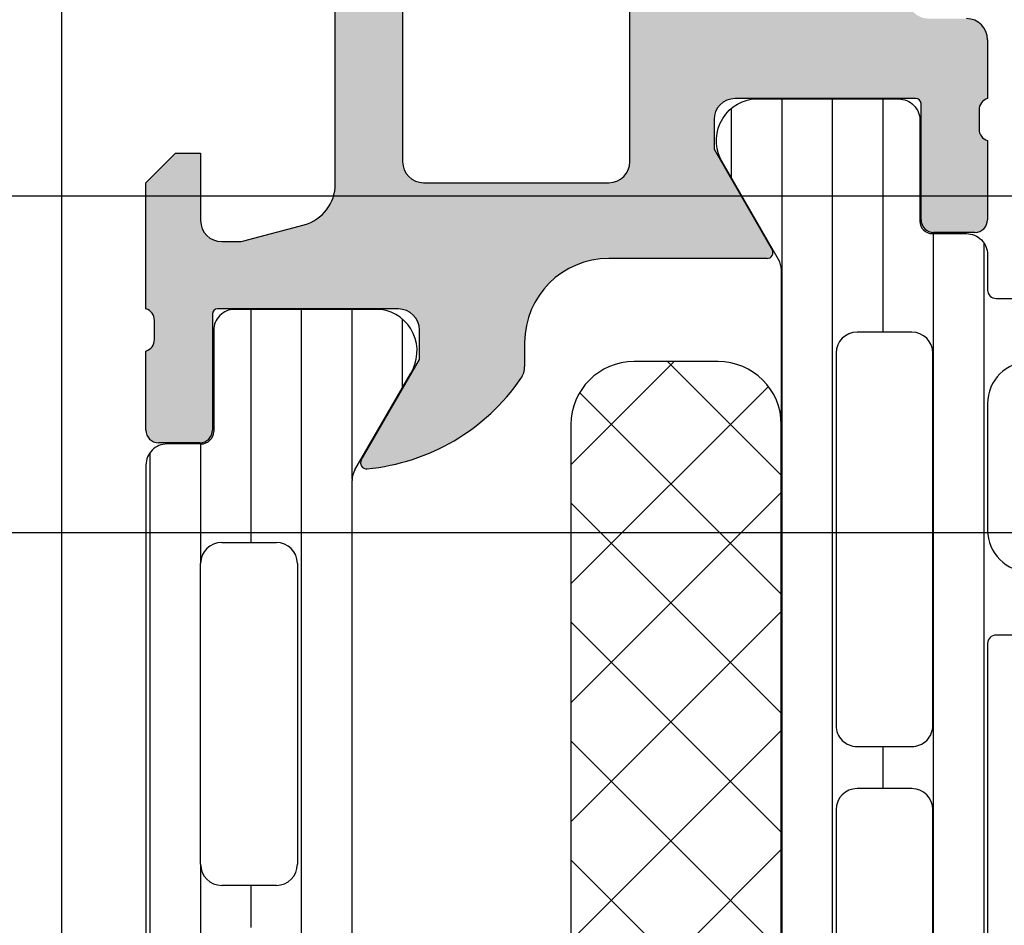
# Model space of a CAD drawing. Header units: millimetres. Extents: x 373037 to 682063, y 76092 to 274210.
# Tile 215 of 256: x 660839 to 660863, y 273228 to 273249. Entities that reach past the tile are written whole.
import ezdxf

# ---------------------------------------------------------------- set-up
doc = ezdxf.new("R2010")
doc.units = ezdxf.units.MM
doc.header["$LTSCALE"] = 100
doc.layers.add('PUDORYS', color=253, linetype='CONTINUOUS')

msp = doc.modelspace()

# ---------------------------------------------------------------- hatches: boundary and pattern name
at = {"layer": 'PUDORYS', "true_color": 0x939598}
h = msp.add_hatch(color=252, dxfattribs=at)
edge = h.paths.add_edge_path()
edge.add_arc((660907.138070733, 273259.4724513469), 0.5000674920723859, 0.0077324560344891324, 89.99226754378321, ccw=False)
edge.add_line((660907.6381382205, 273259.4725188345), (660907.6381382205, 273255.4725188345))
edge.add_arc((660907.138070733, 273255.472586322), 0.5000674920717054, 270.0077324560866, 359.99226754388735, ccw=False)
edge.add_line((660907.1381382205, 273254.9725188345), (660905.8380893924, 273254.9725188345))
edge.add_arc((660905.8381262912, 273255.4725557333), 0.5000369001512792, 180.0042279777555, 269.99577202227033, ccw=False)
edge.add_line((660905.3380893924, 273255.4725188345), (660905.3380893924, 273255.9725188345))
edge.add_line((660905.3380893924, 273255.9725188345), (660906.3380893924, 273255.9725188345))
edge.add_line((660906.3380893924, 273255.9725188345), (660906.3380893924, 273257.4725188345))
edge.add_arc((660905.338126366, 273257.4725558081), 0.9999630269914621, 359.9978814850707, 450.0021185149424)
edge.add_line((660905.3380893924, 273258.4725188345), (660901.3380893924, 273258.4725188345))
edge.add_arc((660901.338166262, 273257.4724419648), 1.000076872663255, 90.00440397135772, 179.9955960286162)
edge.add_line((660900.3380893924, 273257.4725188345), (660900.3380893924, 273255.9725188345))
edge.add_line((660900.3380893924, 273255.9725188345), (660901.3380893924, 273255.9725188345))
edge.add_line((660901.3380893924, 273255.9725188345), (660901.3380893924, 273255.4725188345))
edge.add_arc((660900.8381468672, 273255.4724613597), 0.4999425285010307, -90.0065868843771, 0.006586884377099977, ccw=False)
edge.add_line((660900.8380893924, 273254.9725188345), (660898.0381015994, 273254.9725188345))
edge.add_arc((660898.0381015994, 273255.4725188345), 0.5000000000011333, 180.0000000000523, 270.0000000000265, ccw=False)
edge.add_line((660897.5381015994, 273255.4725188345), (660897.5381015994, 273255.6725188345))
edge.add_arc((660898.0381015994, 273255.6725188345), 0.5000000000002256, 89.99999999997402, 179.9999999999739, ccw=False)
edge.add_line((660898.0381015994, 273256.1725188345), (660898.5381015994, 273256.1725188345))
edge.add_arc((660898.5380665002, 273256.6725539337), 0.500035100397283, 270.0040217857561, 359.9959782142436)
edge.add_line((660899.0381015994, 273256.6725188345), (660899.0381015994, 273257.4725218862))
edge.add_arc((660898.538085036, 273257.4725053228), 0.5000165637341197, 0.001897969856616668, 89.99810203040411)
edge.add_line((660898.5381015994, 273257.9725218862), (660867.2381077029, 273257.9725218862))
edge.add_line((660867.2381077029, 273257.9725218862), (660861.1996500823, 273257.5401252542))
edge.add_arc((660861.2381061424, 273256.5409055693), 0.9999594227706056, 92.20400286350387, 179.9999999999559)
edge.add_line((660860.2381467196, 273256.5409055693), (660860.2381467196, 273249.8724533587))
edge.add_arc((660860.7381467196, 273249.8724533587), 0.5000000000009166, 180.0000000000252, 269.9999999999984)
edge.add_line((660860.7381467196, 273249.3724533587), (660861.6381467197, 273249.3724533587))
edge.add_arc((660861.6381467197, 273248.8724533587), 0.5000000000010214, 1.1692691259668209e-10, 90.0000000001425, ccw=False)
edge.add_line((660862.1381467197, 273248.8724533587), (660862.1381467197, 273247.4724518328))
edge.add_arc((660862.2169831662, 273247.2049312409), 0.278895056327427, 106.4198764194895, 181.1645893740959)
edge.add_line((660861.9381457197, 273247.1992628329), (660861.9381457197, 273246.7456688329))
edge.add_arc((660862.2170138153, 273246.7400081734), 0.2789255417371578, 178.8371299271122, 253.575405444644)
edge.add_line((660862.1381467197, 273246.4724648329), (660862.1381467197, 273244.592453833))
edge.add_arc((660861.8381467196, 273244.5924538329), 0.3000000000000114, 270.00000000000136, 360, ccw=False)
edge.add_line((660861.8381467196, 273244.2924538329), (660860.8581724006, 273244.2924538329))
edge.add_arc((660860.8581724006, 273244.5924538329), 0.2999999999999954, 180.0000000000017, 270.00000000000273, ccw=False)
edge.add_line((660860.5581724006, 273244.5924538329), (660860.5581724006, 273247.3524518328))
edge.add_arc((660860.4381724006, 273247.352451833), 0.1200000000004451, 0, 89.99999999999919)
edge.add_line((660860.4381724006, 273247.4724518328), (660856.1381467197, 273247.4724518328))
edge.add_arc((660856.1381467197, 273246.9724518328), 0.5000000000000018, 89.9999999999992, 179.9999999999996)
edge.add_line((660855.6381467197, 273246.9724518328), (660855.6381467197, 273246.2724518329))
edge.add_line((660855.6381467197, 273246.2724518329), (660857.0196421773, 273243.8796315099))
edge.add_arc((660856.9000269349, 273243.8105716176), 0.1381197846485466, -90.00000000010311, 29.999999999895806, ccw=False)
edge.add_line((660856.9000269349, 273243.6724518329), (660853.1381467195, 273243.6724518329))
edge.add_arc((660853.1381467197, 273241.6724518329), 1.999999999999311, 90.00000000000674, 180.0000000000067)
edge.add_line((660851.1381467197, 273241.6724518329), (660851.1381467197, 273241.1044564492))
edge.add_arc((660850.6381467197, 273241.1044564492), 0.5000000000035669, 325.52092823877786, 360, ccw=False)
edge.add_arc((660846.9286481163, 273243.6519297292), 4.999999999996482, 275.34922800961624, 325.5209282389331, ccw=False)
edge.add_arc((660847.3762665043, 273238.8105784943), 0.1381197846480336, 150.0000000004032, 277.70243749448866, ccw=False)
edge.add_line((660847.256651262, 273238.8796383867), (660848.6381467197, 273241.2724587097))
edge.add_line((660848.6381467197, 273241.2724587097), (660848.6381467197, 273241.9724587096))
edge.add_arc((660848.1381467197, 273241.9724587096), 0.5, 0, 89.99999999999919)
edge.add_line((660848.1381467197, 273242.4724587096), (660843.8381210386, 273242.4724587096))
edge.add_arc((660843.8381210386, 273242.3524587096), 0.1199999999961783, 90.00000000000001, 179.9999999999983)
edge.add_line((660843.7181210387, 273242.3524587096), (660843.7181210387, 273239.5924607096))
edge.add_arc((660843.4181210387, 273239.5924607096), 0.2999999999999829, 270.0000000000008, 360, ccw=False)
edge.add_line((660843.4181210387, 273239.2924607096), (660842.4381467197, 273239.2924607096))
edge.add_arc((660842.4381467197, 273239.5924607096), 0.300000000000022, 180.0000000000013, 270, ccw=False)
edge.add_line((660842.1381467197, 273239.5924607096), (660842.1381467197, 273241.4724717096))
edge.add_arc((660842.059279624, 273241.7400150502), 0.2789255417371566, 286.4245945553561, 361.1628700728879)
edge.add_line((660842.3381477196, 273241.7456757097), (660842.3381477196, 273242.1992697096))
edge.add_arc((660842.059310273, 273242.2049381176), 0.2788950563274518, 358.8354106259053, 433.5801235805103)
edge.add_line((660842.1381467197, 273242.4724587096), (660842.1381467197, 273245.472517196))
edge.add_line((660842.1381467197, 273245.472517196), (660842.8382190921, 273246.17262009))
edge.add_line((660842.8382190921, 273246.17262009), (660843.4382251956, 273246.17262009))
edge.add_line((660843.4382251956, 273246.17262009), (660843.4382251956, 273244.5726139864))
edge.add_arc((660843.938234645, 273244.5726234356), 0.5000094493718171, 180.0010827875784, 269.9989172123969)
edge.add_line((660843.9382251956, 273244.0726139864), (660844.3336532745, 273244.0726139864))
edge.add_arc((660844.3336532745, 273244.5726139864), 0.5000000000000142, 270.0000000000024, 285.0000000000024)
edge.add_line((660844.463062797, 273244.0896510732), (660845.8969495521, 273244.4738598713))
edge.add_arc((660845.638130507, 273245.4397856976), 1.000000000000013, 285.0000000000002, 360.0000000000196)
edge.add_line((660846.638130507, 273245.4397856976), (660846.638130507, 273251.1726078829))
edge.add_line((660846.638130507, 273251.1726078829), (660843.4382251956, 273251.1726078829))
edge.add_line((660843.4382251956, 273251.1726078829), (660843.4382251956, 273250.3726200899))
edge.add_line((660843.4382251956, 273250.3726200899), (660842.8382190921, 273250.3726200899))
edge.add_line((660842.8382190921, 273250.3726200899), (660842.1382374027, 273251.5850529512))
edge.add_line((660842.1382374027, 273251.5850529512), (660842.1382374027, 273252.6726078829))
edge.add_line((660842.1382374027, 273252.6726078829), (660857.1381467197, 273252.6726078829))
edge.add_arc((660857.1381467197, 273253.1726078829), 0.5000000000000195, 269.9999999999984, 360.0000000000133)
edge.add_line((660857.6381467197, 273253.1726078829), (660857.6381467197, 273258.9725188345))
edge.add_arc((660858.6381467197, 273258.9725188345), 1, 90, 180.0000000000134, ccw=False)
edge.add_line((660858.6381467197, 273259.9725188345), (660907.1381382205, 273259.9725188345))
edge = h.paths.add_edge_path(flags=16)
edge.add_line((660848.238130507, 273250.3726200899), (660848.238130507, 273245.9726200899))
edge.add_arc((660848.738130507, 273245.9726200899), 0.5000000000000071, 180.0000000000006, 269.9999999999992)
edge.add_line((660848.738130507, 273245.4726200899), (660853.138130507, 273245.4726200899))
edge.add_arc((660853.138130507, 273245.9726200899), 0.4999999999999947, 269.9999999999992, 360.0000000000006)
edge.add_line((660853.638130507, 273245.9726200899), (660853.638130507, 273250.3726200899))
edge.add_arc((660853.138130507, 273250.3726200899), 0.5, 0, 89.99999999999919)
edge.add_line((660853.138130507, 273250.8726200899), (660848.738130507, 273250.8726200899))
edge.add_arc((660848.738130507, 273250.3726200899), 0.4999999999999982, 90.00000000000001, 180.0000000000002)
h = msp.add_hatch(dxfattribs=at)
h.set_pattern_fill('LINIE', color=252, scale=1.2, angle=270, style=0)
h.set_pattern_definition([(270, (660842.8551761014, 273248.0971318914), (1.2, -2.20433997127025e-16), [])])
edge = h.paths.add_edge_path()
edge.add_arc((660860.8289485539, 273244.5624355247), 0.2999999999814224, 179.9979247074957, 269.9979247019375)
edge.add_line((660860.8289376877, 273244.2624355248), (660861.6392690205, 273244.2624068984))
edge.add_arc((660861.6392535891, 273243.7624095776), 0.499997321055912, -0.0023822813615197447, 89.99823168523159, ccw=False)
edge.add_line((660862.1392509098, 273243.7623887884), (660862.1405714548, 273242.9213165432))
edge.add_arc((660862.3405714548, 273242.9213165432), 0.2000000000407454, 180, 269.9999999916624)
edge.add_line((660862.3405714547, 273242.7213165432), (660866.4405714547, 273242.7213165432))
edge.add_arc((660866.4405714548, 273242.2213165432), 0.5, 0, 90, ccw=False)
edge.add_line((660866.9405714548, 273242.2213165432), (660866.9405714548, 273241.3905673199))
edge.add_arc((660865.9405714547, 273241.3905673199), 1.000000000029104, 285.0000000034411, 360, ccw=False)
edge.add_line((660866.1993904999, 273240.4246414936), (660865.4405714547, 273240.2213165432))
edge.add_line((660865.4405714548, 273240.2213165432), (660865.4405714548, 273241.2213165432))
edge.add_line((660865.4405714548, 273241.2213165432), (660863.1405714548, 273241.2213165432))
edge.add_arc((660863.1422807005, 273240.217190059), 1.004127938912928, 90.09753001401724, 179.7659122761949)
edge.add_line((660862.1381611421, 273240.2212925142), (660862.1381611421, 273237.2214141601))
edge.add_arc((660863.1422804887, 273237.2254425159), 1.004127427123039, 180.2298596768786, 269.902482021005)
edge.add_line((660863.1405714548, 273236.2213165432), (660865.4405714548, 273236.2213165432))
edge.add_line((660865.4405714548, 273236.2213165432), (660865.4405714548, 273237.2213165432))
edge.add_line((660865.4405714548, 273237.2213165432), (660866.1993905, 273237.0179915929))
edge.add_arc((660865.9405714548, 273236.0520657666), 0.999999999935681, 0, 74.99999999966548, ccw=False)
edge.add_line((660866.9405714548, 273236.0520657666), (660866.9405714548, 273235.2213165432))
edge.add_arc((660866.4405714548, 273235.2213165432), 0.5, 270.0000000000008, 360, ccw=False)
edge.add_line((660866.4405714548, 273234.7213165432), (660862.3405714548, 273234.7213165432))
edge.add_arc((660862.3423000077, 273234.5171434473), 0.2041804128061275, 90.4850610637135, 178.8441310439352)
edge.add_line((660862.1381611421, 273234.5212622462), (660862.1381382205, 273208.6798954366))
edge.add_arc((660861.6381408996, 273208.6799108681), 0.4999973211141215, 269.9976177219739, 359.99823167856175, ccw=False)
edge.add_line((660861.6381201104, 273208.1799135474), (660860.8277887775, 273208.1799421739))
edge.add_arc((660860.8277779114, 273207.8799421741), 0.3000000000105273, 89.99792470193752, 179.997924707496)
edge.add_line((660860.5277779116, 273207.8799530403), (660860.5280229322, 273205.4799546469))
edge.add_arc((660860.028026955, 273205.4799701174), 0.4999959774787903, 269.9976222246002, 359.998227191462, ccw=False)
edge.add_line((660860.0280062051, 273204.9799741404), (660856.5514647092, 273204.9801007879))
edge.add_arc((660856.6938112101, 273205.9699137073), 0.9999960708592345, 147.2709086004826, 261.8163166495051, ccw=False)
edge.add_line((660855.8525781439, 273206.5105791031), (660857.1711305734, 273208.7941881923))
edge.add_arc((660856.7381269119, 273209.0442038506), 0.5000000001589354, 329.9979281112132, 359.9978648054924)
edge.add_line((660857.2381269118, 273209.0441852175), (660857.2392132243, 273243.398453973))
edge.add_arc((660856.7392132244, 273243.3984715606), 0.5000000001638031, 359.9979846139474, 389.9979213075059)
edge.add_line((660857.1722349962, 273243.6484558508), (660855.8538479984, 273245.932160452))
edge.add_arc((660856.695120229, 273246.472764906), 0.999996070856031, 98.17953275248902, 212.7249407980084, ccw=False)
edge.add_line((660856.5528454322, 273247.4625881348), (660860.0293869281, 273247.4624614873))
edge.add_arc((660860.0293714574, 273246.9624655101), 0.4999959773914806, -0.0023777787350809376, 89.99822718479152, ccw=False)
edge.add_line((660860.5293674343, 273246.9624447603), (660860.5289485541, 273244.5624463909))
edge = h.paths.add_edge_path(flags=16)
edge.add_line((660860.3386729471, 273220.3713227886), (660859.0386788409, 273220.3713227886))
edge.add_arc((660859.0386752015, 273219.871326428), 0.499996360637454, 89.99958295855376, 180.0004170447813)
edge.add_line((660858.5386788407, 273219.8713227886), (660858.5386788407, 273211.0213288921))
edge.add_arc((660859.0386752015, 273211.0213252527), 0.499996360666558, 179.9995829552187, 270.0004170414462)
edge.add_line((660859.0386788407, 273210.5213288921), (660860.3386729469, 273210.5213288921))
edge.add_arc((660860.3386895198, 273211.021328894), 0.5000000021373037, 269.9981008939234, 359.9999997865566)
edge.add_line((660860.8386895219, 273211.0213288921), (660860.8386895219, 273219.8713227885))
edge.add_arc((660860.3386895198, 273219.8713227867), 0.5000000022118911, 2.134434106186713e-07, 90.00189908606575)
edge = h.paths.add_edge_path(flags=16)
edge.add_arc((660860.3386895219, 273230.5713288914), 0.5, 0, 90)
edge.add_line((660860.3386895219, 273231.0713288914), (660859.0386788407, 273231.0713288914))
edge.add_arc((660859.0386788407, 273230.5713288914), 0.5, 90, 180)
edge.add_line((660858.5386788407, 273230.5713288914), (660858.5386788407, 273221.8713227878))
edge.add_arc((660859.0386788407, 273221.8713227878), 0.4999999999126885, 180, 270.0000000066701)
edge.add_line((660859.0386788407, 273221.3713227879), (660860.3386895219, 273221.3713227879))
edge.add_arc((660860.3386895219, 273221.8713227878), 0.4999999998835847, 269.9999999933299, 360)
edge.add_line((660860.8386895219, 273221.8713227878), (660860.8386895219, 273230.5713288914))
edge = h.paths.add_edge_path(flags=16)
edge.add_arc((660859.0386752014, 273232.5713252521), 0.499996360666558, 179.9995829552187, 270.0004170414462)
edge.add_line((660859.0386788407, 273232.0713288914), (660860.338672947, 273232.0713288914))
edge.add_arc((660860.3386895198, 273232.5713288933), 0.5000000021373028, 269.9981008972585, 359.9999997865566)
edge.add_line((660860.8386895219, 273232.5713288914), (660860.8386895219, 273241.4213380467))
edge.add_arc((660860.3387047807, 273241.4213380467), 0.4999847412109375, 0, 90)
edge.add_line((660860.3387047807, 273241.9213227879), (660859.0386940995, 273241.9213227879))
edge.add_arc((660859.0386940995, 273241.4213075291), 0.5000152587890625, 90, 180)
edge.add_line((660858.5386788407, 273241.4213075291), (660858.5386788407, 273232.5713288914))
h = msp.add_hatch(dxfattribs=at)
h.set_pattern_fill('_USER', color=252, scale=1.2, angle=90, style=0, pattern_type=0)
h.set_pattern_definition([(90, (679960.638258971, 248348.1544064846), (-1.2, 7.347638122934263e-17), [])])
edge = h.paths.add_edge_path()
edge.add_line((660847.1051500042, 273238.6484089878), (660848.4236197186, 273240.9320658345))
edge.add_arc((660847.5823670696, 273241.4727007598), 0.9999960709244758, 327.2729839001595, 441.8183919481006)
edge.add_line((660847.7246777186, 273242.4625188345), (660844.2481362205, 273242.4625188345))
edge.add_arc((660844.2481335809, 273241.962522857), 0.4999959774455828, 89.99969751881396, 180.0003024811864)
edge.add_line((660843.7481376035, 273241.9625202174), (660843.7484695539, 273239.5625218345))
edge.add_arc((660843.4484695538, 273239.5625218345), 0.3000000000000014, 270, 360, ccw=False)
edge.add_line((660843.4484695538, 273239.2625218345), (660842.6381382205, 273239.2625218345))
edge.add_arc((660842.6381355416, 273238.7625245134), 0.4999973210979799, 89.99969301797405, 180.0003069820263)
edge.add_line((660842.1381382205, 273238.7625218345), (660842.1381382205, 273208.6800475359))
edge.add_arc((660842.6381355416, 273208.680044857), 0.4999973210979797, 179.9996930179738, 270.0003069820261)
edge.add_line((660842.6381382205, 273208.1800475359), (660843.4484695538, 273208.1800475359))
edge.add_arc((660843.4484695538, 273207.8800475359), 0.3000000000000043, 0, 89.99999999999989, ccw=False)
edge.add_line((660843.7484695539, 273207.8800475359), (660843.7481376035, 273205.480049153))
edge.add_arc((660844.2481335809, 273205.4800465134), 0.4999959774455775, 179.9996975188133, 270.0003024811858)
edge.add_line((660844.2481362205, 273204.9800505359), (660847.7246777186, 273204.9800505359))
edge.add_arc((660847.5823670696, 273205.9698686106), 0.9999960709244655, 278.1816080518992, 392.7270160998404)
edge.add_line((660848.4236197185, 273206.5105035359), (660847.105150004, 273208.7941603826))
edge.add_arc((660847.5381627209, 273209.044160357), 0.5000000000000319, 180.000059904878, 209.9999965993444, ccw=False)
edge.add_line((660847.0381627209, 273209.0441598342), (660847.0381627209, 273238.3984095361))
edge.add_arc((660847.5381627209, 273238.3984090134), 0.5000000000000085, 150.0000034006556, 179.9999400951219, ccw=False)
edge = h.paths.add_edge_path(flags=16)
edge.add_line((660845.7381519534, 273218.0716918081), (660845.7381366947, 273210.921667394))
edge.add_arc((660845.2380931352, 273210.9217109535), 0.5000435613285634, 270.0049911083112, 359.9950088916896, ccw=False)
edge.add_line((660845.2381366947, 273210.421667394), (660843.9381279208, 273210.421667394))
edge.add_arc((660843.9381555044, 273210.9216797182), 0.5000123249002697, 180.0014122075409, 269.9968392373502, ccw=False)
edge.add_line((660843.4381431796, 273210.921667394), (660843.4381431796, 273218.0716918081))
edge.add_arc((660843.9381867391, 273218.0716482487), 0.5000435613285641, 90.00499110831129, 179.9950088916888, ccw=False)
edge.add_line((660843.9381431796, 273218.5716918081), (660845.2381519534, 273218.5716918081))
edge.add_arc((660845.238108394, 273218.0716482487), 0.5000435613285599, 0.004991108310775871, 89.99500889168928, ccw=False)
edge = h.paths.add_edge_path(flags=16)
edge.add_line((660845.7381519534, 273236.4216913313), (660845.7381519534, 273229.2716654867))
edge.add_arc((660845.238108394, 273229.2717090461), 0.5000435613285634, 270.0049911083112, 359.9950088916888, ccw=False)
edge.add_line((660845.2381519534, 273228.7716654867), (660843.9381431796, 273228.7716654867))
edge.add_arc((660843.9381867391, 273229.2717090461), 0.5000435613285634, 180.0049911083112, 269.9950088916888, ccw=False)
edge.add_line((660843.4381431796, 273229.2716654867), (660843.4381431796, 273236.4216913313))
edge.add_arc((660843.9381867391, 273236.4216477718), 0.5000435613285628, 90.00499110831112, 179.9950088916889, ccw=False)
edge.add_line((660843.9381431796, 273236.9216913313), (660845.2381519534, 273236.9216913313))
edge.add_arc((660845.238108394, 273236.4216477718), 0.5000435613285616, 0.004991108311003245, 89.99500889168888, ccw=False)
edge = h.paths.add_edge_path(flags=16)
edge.add_line((660845.7381519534, 273227.2716654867), (660845.7381519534, 273220.0716918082))
edge.add_arc((660845.2382027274, 273220.0716410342), 0.4999492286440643, -90.00581885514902, 0.005818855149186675, ccw=False)
edge.add_line((660845.2381519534, 273219.5716918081), (660843.9381431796, 273219.5716918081))
edge.add_arc((660843.9380924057, 273220.0716410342), 0.4999492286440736, 179.9941811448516, 270.00581885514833, ccw=False)
edge.add_line((660843.4381431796, 273220.0716918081), (660843.4381431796, 273227.2716654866))
edge.add_arc((660843.9380924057, 273227.2717162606), 0.4999492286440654, 89.99418114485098, 180.005818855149, ccw=False)
edge.add_line((660843.9381431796, 273227.7716654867), (660845.2381519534, 273227.7716654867))
edge.add_arc((660845.2382027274, 273227.2717162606), 0.4999492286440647, -0.005818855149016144, 90.00581885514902, ccw=False)
h = msp.add_hatch(dxfattribs=at)
h.set_pattern_fill('NETZ', color=252, scale=2, angle=45, style=0)
h.set_pattern_definition([(45, (679960.638258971, 248348.1544064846), (-1.414213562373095, 1.414213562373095), []), (135, (679960.638258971, 248348.1544064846), (-1.414213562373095, -1.414213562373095), [])])
h.paths.add_polyline_path([(660852.2374034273, 273239.7214422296, -0.4142135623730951), (660853.7374034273, 273241.2214422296), (660855.7374034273, 273241.2214422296, -0.4142135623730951), (660857.2374034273, 273239.7214422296), (660857.2374034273, 273212.7214422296, -0.4142135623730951), (660855.7374034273, 273211.2214422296), (660853.7374034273, 273211.2214422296, -0.4142135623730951), (660852.2374034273, 273212.7214422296)])

# ---------------------------------------------------------------- linework, layer by layer
at = {"layer": 'PUDORYS', "color": 252, "true_color": 0x939598}
for p, q in [((660846.638130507, 273245.4397856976), (660846.638130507, 273251.1726078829)), ((660848.238130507, 273250.3726200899), (660848.238130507, 273245.9726200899)), ((660853.638130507, 273245.9726200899), (660853.638130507, 273250.3726200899)), ((660862.1381467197, 273248.8724533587), (660862.1381467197, 273247.4724518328)), ((660860.4381724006, 273247.4724518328), (660856.1381467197, 273247.4724518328)), ((660860.5581724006, 273244.5924538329), (660860.5581724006, 273247.352451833)), ((660861.9381457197, 273247.1992628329), (660861.9381457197, 273246.7456688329)), ((660855.6381467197, 273246.9724518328), (660855.6381467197, 273246.2724518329)), ((660862.1381467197, 273246.4724648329), (660862.1381467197, 273244.5924538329)), ((660842.1381467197, 273245.472517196), (660842.8382190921, 273246.17262009)), ((660842.8382190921, 273246.17262009), (660843.4382251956, 273246.17262009)), ((660843.4382251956, 273246.17262009), (660843.4382251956, 273244.5726139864)), ((660855.6381467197, 273246.2724518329), (660857.0196421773, 273243.8796315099)), ((660842.1381467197, 273242.4724587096), (660842.1381467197, 273245.472517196)), ((660848.738130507, 273245.4726200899), (660853.138130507, 273245.4726200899)), ((660844.463062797, 273244.0896510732), (660845.896949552, 273244.4738598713)), ((660861.8381467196, 273244.2924538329), (660860.8581724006, 273244.2924538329)), ((660843.9382251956, 273244.0726139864), (660844.3336532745, 273244.0726139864)), ((660856.9000269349, 273243.6724518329), (660853.1381467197, 273243.6724518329)), ((660843.7181210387, 273242.3524587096), (660843.7181210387, 273239.5924607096)), ((660848.1381467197, 273242.4724587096), (660843.8381210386, 273242.4724587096)), ((660847.7246777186, 273242.4625188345), (660844.2481362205, 273242.4625188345)), ((660842.3381477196, 273241.7456757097), (660842.3381477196, 273242.1992697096)), ((660843.7481376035, 273241.9625202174), (660843.7484695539, 273239.5625218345)), ((660848.6381467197, 273241.2724587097), (660848.6381467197, 273241.9724587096)), ((660851.1381467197, 273241.6724518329), (660851.1381467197, 273241.1044564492)), ((660842.1381467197, 273239.5924607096), (660842.1381467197, 273241.4724717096)), ((660847.256651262, 273238.8796383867), (660848.6381467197, 273241.2724587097)), ((660847.1051500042, 273238.6484089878), (660848.4236197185, 273240.9320658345)), ((660843.4181210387, 273239.2924607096), (660842.4381467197, 273239.2924607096)), ((660843.4484695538, 273239.2625218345), (660842.6381382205, 273239.2625218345)), ((660842.1381382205, 273238.7625218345), (660842.1381382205, 273208.6800475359)), ((660847.0381627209, 273209.0441598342), (660847.0381627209, 273238.3984095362)), ((660843.9381431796, 273236.9216913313), (660845.2381519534, 273236.9216913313)), ((660843.4381431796, 273229.2716654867), (660843.4381431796, 273236.4216913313)), ((660845.7381519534, 273236.4216913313), (660845.7381519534, 273229.2716654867)), ((660845.2381519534, 273228.7716654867), (660843.9381431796, 273228.7716654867))]:
    msp.add_line(p, q, dxfattribs=at)
at = {"layer": 'PUDORYS', "color": 252, "ltscale": 15, "true_color": 0x939598}
for points in [[(660912.1381100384, 273174.972493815), (660840.1381382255, 273174.972493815), (660840.1381382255, 273259.972465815), (660912.1381100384, 273259.972465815)], [(655063.636877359, 249619.1544343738), (681589.639597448, 249619.1544343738), (681589.639597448, 273245.1544306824), (655063.636877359, 273245.1544306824)], [(681581.6396141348, 273237.1544306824), (655071.6368773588, 273237.1544306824), (655071.6368773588, 249627.1544343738), (681581.6396141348, 249627.1544343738)]]:
    msp.add_lwpolyline(points, close=True, dxfattribs=at)
at = {"layer": 'PUDORYS', "color": 252, "true_color": 0x939598}
for points in [[(660857.2381269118, 273209.0441852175), (660857.2392132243, 273243.398453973, 0.1316522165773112), (660857.1722349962, 273243.6484558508), (660855.8538479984, 273245.932160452, -0.5460410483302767), (660856.5528454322, 273247.4625881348), (660860.029386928, 273247.4624614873, -0.4142166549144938), (660860.5293674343, 273246.9624447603), (660860.5289485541, 273244.5624463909, 0.4142135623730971), (660860.8289376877, 273244.2624355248), (660861.6392690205, 273244.2624068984, -0.4142167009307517), (660862.1392509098, 273243.7623887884), (660862.1405714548, 273242.9213165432, 0.414213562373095), (660862.3405714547, 273242.7213165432), (660866.4405714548, 273242.7213165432, -0.414213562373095)], [(660863.1405714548, 273241.2213165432, 0.4125193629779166), (660862.1381611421, 273240.2212925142), (660862.1381611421, 273237.2214141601, 0.4125410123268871), (660863.1405714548, 273236.2213165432)], [(660866.4405714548, 273234.7213165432), (660862.3405714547, 273234.7213165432, 0.4058498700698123), (660862.1381611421, 273234.5212622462), (660862.1381382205, 273208.6798954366, -0.4142167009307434)]]:
    msp.add_lwpolyline(points, format="xyb", dxfattribs=at)
for points in [[(660858.5386788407, 273232.5713288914, 0.4142178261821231), (660859.0386788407, 273232.0713288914), (660860.338672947, 273232.0713288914, 0.4142232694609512), (660860.8386895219, 273232.5713288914), (660860.8386895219, 273241.4213380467, 0.4142135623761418), (660860.3387047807, 273241.9213227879), (660859.0386940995, 273241.9213227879, 0.4142135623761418), (660858.5386788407, 273241.4213075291)], [(660857.2374034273, 273212.7214422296), (660857.2374034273, 273239.7214422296, 0.414213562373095), (660855.7374034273, 273241.2214422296), (660853.7374034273, 273241.2214422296, 0.414213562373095), (660852.2374034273, 273239.7214422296), (660852.2374034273, 273212.7214422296, 0.414213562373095), (660853.7374034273, 273211.2214422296), (660855.7374034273, 273211.2214422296, 0.414213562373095)], [(660860.8386895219, 273230.5713288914, 0.4142135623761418), (660860.3386895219, 273231.0713288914), (660859.0386788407, 273231.0713288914, 0.4142135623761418), (660858.5386788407, 273230.5713288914), (660858.5386788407, 273221.8713227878, 0.4142135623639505), (660859.0386788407, 273221.3713227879), (660860.3386895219, 273221.3713227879, 0.414213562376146), (660860.8386895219, 273221.8713227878)]]:
    msp.add_lwpolyline(points, format="xyb", close=True, dxfattribs=at)
for centre, radius, start, end in [((660861.6381467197, 273248.8724533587), 0.5000000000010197, 0, 90), ((660856.1381467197, 273246.9724518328), 0.5000000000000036, 90, 180), ((660860.4381724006, 273247.352451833), 0.1200000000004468, 0, 90), ((660862.2169831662, 273247.2049312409), 0.2788950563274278, 106.4198764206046, 181.1645893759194), ((660862.2170138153, 273246.7400081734), 0.2789255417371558, 178.8371299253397, 253.5754054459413), ((660848.738130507, 273245.9726200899), 0.5000000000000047, 180, 270), ((660853.138130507, 273245.9726200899), 0.4999999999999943, 270, 0), ((660845.638130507, 273245.4397856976), 1.000000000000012, 284.9999999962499, 0), ((660843.938234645, 273244.5726234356), 0.5000094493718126, 180.0010827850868, 269.9989172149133), ((660860.8581724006, 273244.5924538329), 0.2999999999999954, 180, 270), ((660861.8381467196, 273244.5924538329), 0.3000000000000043, 270, 0), ((660844.3336532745, 273244.5726139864), 0.5000000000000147, 270, 284.9999999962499), ((660856.9000269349, 273243.8105716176), 0.1381197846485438, 270, 29.9999999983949), ((660853.1381467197, 273241.6724518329), 1.999999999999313, 90, 180), ((660842.059310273, 273242.2049381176), 0.2788950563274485, 358.8354106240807, 73.58012357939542), ((660843.8381210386, 273242.3524587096), 0.1199999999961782, 90, 180), ((660844.2481335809, 273241.962522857), 0.4999959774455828, 89.99969751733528, 180.0003024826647), ((660847.5823670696, 273241.4727007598), 0.9999960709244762, 327.2729839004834, 81.81839194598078), ((660848.1381467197, 273241.9724587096), 0.5, 0, 90), ((660842.059279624, 273241.7400150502), 0.2789255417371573, 286.4245945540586, 1.162870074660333), ((660850.6381467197, 273241.1044564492), 0.5000000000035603, 325.5209282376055, 0), ((660846.9286481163, 273243.6519297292), 4.999999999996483, 275.3492280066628, 325.5209282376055), ((660842.4381467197, 273239.5924607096), 0.3000000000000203, 180, 270), ((660843.4181210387, 273239.5924607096), 0.2999999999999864, 270, 0), ((660843.4484695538, 273239.5625218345), 0.3000000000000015, 270, 0), ((660842.6381355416, 273238.7625245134), 0.4999973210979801, 89.99969302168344, 180.0003069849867), ((660847.3762665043, 273238.8105784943), 0.1381197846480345, 150.0000000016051, 277.7024374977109), ((660847.5381627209, 273238.3984090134), 0.5000000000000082, 150.0000033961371, 179.9999400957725), ((660843.9381867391, 273236.4216477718), 0.5000435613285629, 90.0049911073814, 179.9950088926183), ((660845.238108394, 273236.4216477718), 0.5000435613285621, 0.004991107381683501, 89.99500889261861), ((660843.9381867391, 273229.2717090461), 0.5000435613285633, 180.0049911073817, 269.9950088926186), ((660845.238108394, 273229.2717090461), 0.5000435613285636, 270.0049911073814, 359.9950088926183)]:
    msp.add_arc(centre, radius, start, end, dxfattribs=at)

doc.saveas('drawing.dxf')
